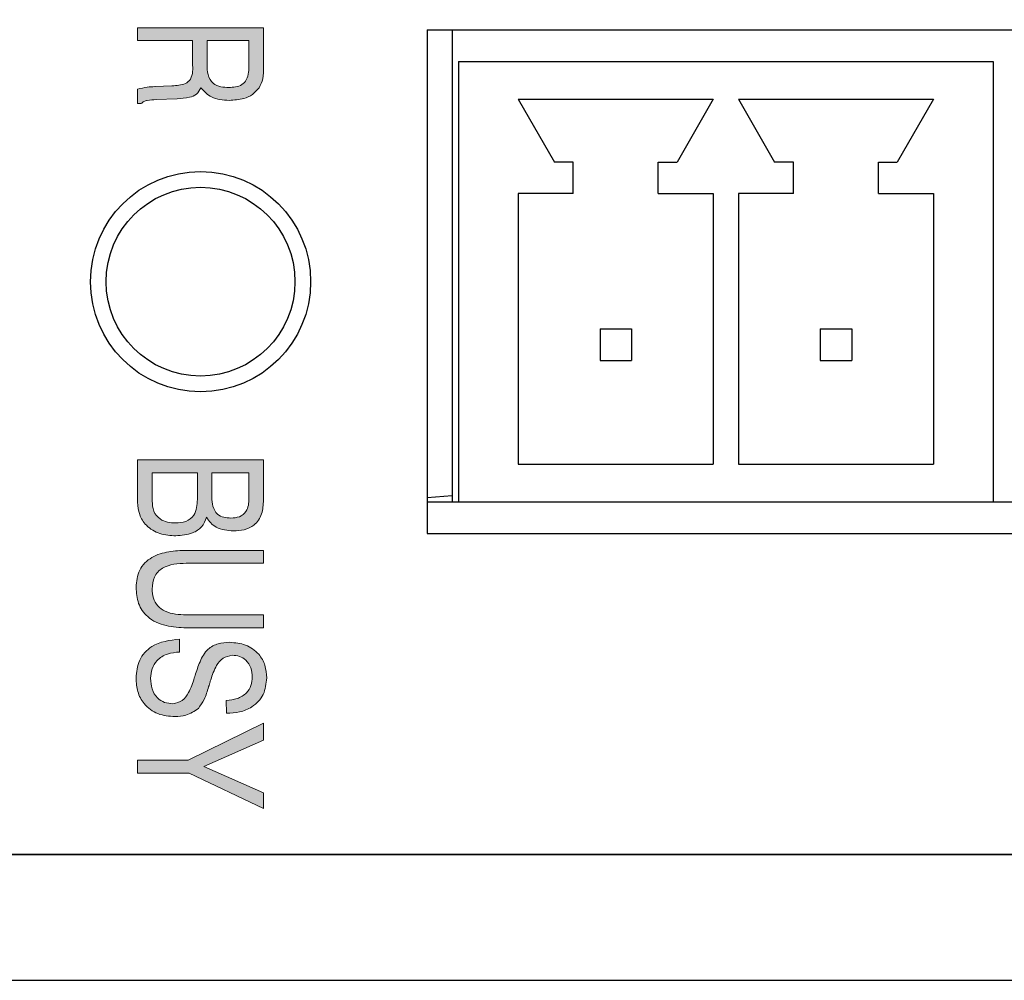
# Model space of a CAD drawing. Header units: millimetres. Extents: x 28 to 178, y 29 to 265.
# Tile 2 of 92: x 66 to 81, y 29 to 45. Entities that reach past the tile are written whole.
import ezdxf

# ---------------------------------------------------------------- set-up
doc = ezdxf.new("R2010")
doc.units = ezdxf.units.MM
doc.layers.add('TEXT', color=4, linetype='Continuous', lineweight=5)

msp = doc.modelspace()

# ---------------------------------------------------------------- hatches: boundary and pattern name
at = {"layer": 'TEXT'}
h = msp.add_hatch(color=256, dxfattribs=at)
edge = h.paths.add_edge_path(flags=16)
edge.add_spline(control_points=[(57.945, 47.984), (57.986, 47.986), (58.068, 47.99), (58.181, 48.047), (58.284, 48.198), (58.289, 48.337), (58.293, 48.435)], knot_values=[0, 0, 0, 0, 0.187337, 0.373826, 0.560348, 1, 1, 1, 1], degree=3, periodic=0)
edge.add_line((58.293, 48.435), (58.293, 48.932))
edge.add_line((58.293, 48.932), (57.575, 48.932))
edge.add_line((57.575, 48.932), (57.575, 48.406))
edge.add_spline(control_points=[(57.575, 48.406), (57.578, 48.346), (57.584, 48.226), (57.666, 48.072), (57.804, 47.993), (57.898, 47.987), (57.945, 47.984)], knot_values=[0, 0, 0, 0, 0.280991, 0.559743, 0.77936, 1, 1, 1, 1], degree=3, periodic=0)
edge = h.paths.add_edge_path(flags=16)
edge.add_line((61.793, 48.435), (61.793, 48.932))
edge.add_line((61.793, 48.932), (61.075, 48.932))
edge.add_line((61.075, 48.932), (61.075, 48.406))
edge.add_spline(control_points=[(61.075, 48.406), (61.078, 48.346), (61.084, 48.226), (61.166, 48.072), (61.304, 47.993), (61.398, 47.987), (61.445, 47.984)], knot_values=[0, 0, 0, 0, 0.280991, 0.559743, 0.77936, 1, 1, 1, 1], degree=3, periodic=0)
edge.add_spline(control_points=[(61.445, 47.984), (61.486, 47.986), (61.568, 47.99), (61.681, 48.047), (61.784, 48.198), (61.789, 48.337), (61.793, 48.435)], knot_values=[0, 0, 0, 0, 0.187337, 0.373826, 0.560348, 1, 1, 1, 1], degree=3, periodic=0)
edge = h.paths.add_edge_path(flags=16)
edge.add_line((62.614, 48.456), (62.614, 48.932))
edge.add_line((62.614, 48.932), (62.024, 48.932))
edge.add_line((62.024, 48.932), (62.024, 48.477))
edge.add_spline(control_points=[(62.024, 48.477), (62.026, 48.424), (62.03, 48.319), (62.083, 48.175), (62.201, 48.094), (62.284, 48.089), (62.326, 48.086)], knot_values=[0, 0, 0, 0, 0.281371, 0.560561, 0.779461, 1, 1, 1, 1], degree=3, periodic=0)
edge.add_spline(control_points=[(62.326, 48.086), (62.359, 48.088), (62.426, 48.092), (62.518, 48.139), (62.605, 48.261), (62.61, 48.376), (62.614, 48.456)], knot_values=[0, 0, 0, 0, 0.187339, 0.373882, 0.56049, 1, 1, 1, 1], degree=3, periodic=0)
edge = h.paths.add_edge_path(flags=16)
edge.add_line((59.114, 48.932), (58.524, 48.932))
edge.add_line((58.524, 48.932), (58.524, 48.477))
edge.add_spline(control_points=[(58.524, 48.477), (58.526, 48.424), (58.53, 48.319), (58.583, 48.175), (58.701, 48.094), (58.784, 48.089), (58.826, 48.086)], knot_values=[0, 0, 0, 0, 0.281371, 0.560561, 0.779461, 1, 1, 1, 1], degree=3, periodic=0)
edge.add_spline(control_points=[(58.826, 48.086), (58.859, 48.088), (58.926, 48.092), (59.018, 48.139), (59.105, 48.261), (59.11, 48.376), (59.114, 48.456)], knot_values=[0, 0, 0, 0, 0.187339, 0.373883, 0.560491, 1, 1, 1, 1], degree=3, periodic=0)
edge.add_line((59.114, 48.456), (59.114, 48.932))
h.paths.add_polyline_path([(55.556, 48.502), (54.665, 48.814), (54.665, 48.195)], flags=16)
h.paths.add_polyline_path([(51.165, 48.814), (51.165, 48.195), (52.056, 48.502)], flags=16)
h.paths.add_polyline_path([(56.244, 49.314), (56.244, 47.714), (56.444, 47.714), (56.444, 49.314)])
h.paths.add_polyline_path([(63.244, 49.314), (63.244, 47.714), (63.444, 47.714), (63.444, 49.314)])
h.paths.add_polyline_path([(50.344, 49.11), (50.344, 49.381), (52.344, 48.651), (52.344, 48.353), (50.344, 47.612), (50.344, 47.905), (50.934, 48.115), (50.934, 48.898)])
edge = h.paths.add_edge_path()
edge.add_line((60.844, 48.382), (60.844, 49.214))
edge.add_line((60.844, 49.214), (62.844, 49.214))
edge.add_line((62.844, 49.214), (62.844, 48.421))
edge.add_spline(control_points=[(62.844, 48.421), (62.841, 48.338), (62.834, 48.173), (62.745, 47.95), (62.563, 47.818), (62.432, 47.809), (62.366, 47.804)], knot_values=[0, 0, 0, 0, 0.281273, 0.560651, 0.779716, 1, 1, 1, 1], degree=3, periodic=0)
edge.add_spline(control_points=[(62.366, 47.804), (62.314, 47.808), (62.211, 47.815), (62.041, 47.906), (61.979, 48.027), (61.941, 48.101)], knot_values=[0, 0, 0, 0, 0.281015, 0.561427, 1, 1, 1, 1], degree=3, periodic=0)
edge.add_spline(control_points=[(61.941, 48.101), (61.924, 48.038), (61.89, 47.912), (61.759, 47.778), (61.604, 47.711), (61.502, 47.705), (61.451, 47.702)], knot_values=[0, 0, 0, 0, 0.279974, 0.559224, 0.779439, 1, 1, 1, 1], degree=3, periodic=0)
edge.add_spline(control_points=[(61.451, 47.702), (61.354, 47.711), (61.161, 47.731), (60.952, 47.924), (60.857, 48.155), (60.848, 48.307), (60.844, 48.382)], knot_values=[0, 0, 0, 0, 0.27961, 0.558412, 0.778921, 1, 1, 1, 1], degree=3, periodic=0)
edge = h.paths.add_edge_path()
edge.add_line((57.344, 48.382), (57.344, 49.214))
edge.add_line((57.344, 49.214), (59.344, 49.214))
edge.add_line((59.344, 49.214), (59.344, 48.421))
edge.add_spline(control_points=[(59.344, 48.421), (59.341, 48.338), (59.334, 48.173), (59.245, 47.95), (59.063, 47.818), (58.932, 47.809), (58.866, 47.804)], knot_values=[0, 0, 0, 0, 0.281273, 0.560651, 0.779716, 1, 1, 1, 1], degree=3, periodic=0)
edge.add_spline(control_points=[(58.866, 47.804), (58.814, 47.808), (58.711, 47.815), (58.541, 47.906), (58.479, 48.027), (58.441, 48.101)], knot_values=[0, 0, 0, 0, 0.281015, 0.561427, 1, 1, 1, 1], degree=3, periodic=0)
edge.add_spline(control_points=[(58.441, 48.101), (58.424, 48.038), (58.39, 47.912), (58.259, 47.778), (58.104, 47.711), (58.002, 47.705), (57.951, 47.702)], knot_values=[0, 0, 0, 0, 0.279974, 0.559224, 0.779439, 1, 1, 1, 1], degree=3, periodic=0)
edge.add_spline(control_points=[(57.951, 47.702), (57.854, 47.711), (57.661, 47.731), (57.452, 47.924), (57.357, 48.155), (57.348, 48.307), (57.344, 48.382)], knot_values=[0, 0, 0, 0, 0.279614, 0.558412, 0.778922, 1, 1, 1, 1], degree=3, periodic=0)
h.paths.add_polyline_path([(53.844, 49.11), (53.844, 49.381), (55.844, 48.651), (55.844, 48.353), (53.844, 47.612), (53.844, 47.905), (54.434, 48.115), (54.434, 48.898)])
edge = h.paths.add_edge_path(flags=16)
edge.add_line((68.721, 50.761), (68.721, 50.39))
edge.add_spline(control_points=[(68.721, 50.39), (68.723, 50.336), (68.725, 50.229), (68.807, 50.09), (68.944, 50.047), (69.028, 50.044), (69.069, 50.043)], knot_values=[0, 0, 0, 0, 0.281626, 0.557986, 0.778414, 1, 1, 1, 1], degree=3, periodic=0)
edge.add_spline(control_points=[(69.069, 50.043), (69.121, 50.044), (69.224, 50.048), (69.36, 50.122), (69.409, 50.251), (69.412, 50.332), (69.414, 50.373)], knot_values=[0, 0, 0, 0, 0.281392, 0.558773, 0.778749, 1, 1, 1, 1], degree=3, periodic=0)
edge.add_line((69.414, 50.373), (69.414, 50.761))
edge.add_line((69.414, 50.761), (68.721, 50.761))
edge = h.paths.add_edge_path(flags=16)
edge.add_line((69.414, 43.95), (69.414, 44.327))
edge.add_line((69.414, 44.327), (68.747, 44.327))
edge.add_line((68.747, 44.327), (68.747, 43.95))
edge.add_spline(control_points=[(68.747, 43.95), (68.749, 43.895), (68.752, 43.786), (68.827, 43.639), (68.965, 43.586), (69.051, 43.583), (69.094, 43.581)], knot_values=[0, 0, 0, 0, 0.281428, 0.558731, 0.778742, 1, 1, 1, 1], degree=3, periodic=0)
edge.add_spline(control_points=[(69.094, 43.581), (69.13, 43.583), (69.201, 43.585), (69.305, 43.618), (69.412, 43.74), (69.413, 43.864), (69.414, 43.95)], knot_values=[0, 0, 0, 0, 0.187756, 0.374786, 0.5604, 1, 1, 1, 1], degree=3, periodic=0)
edge = h.paths.add_edge_path(flags=16)
edge.add_spline(control_points=[(69.465, 48.913), (69.462, 48.958), (69.456, 49.049), (69.379, 49.218), (69.194, 49.364), (68.93, 49.443), (68.748, 49.449), (68.657, 49.453)], knot_values=[0, 0, 0, 0, 0.125247, 0.250375, 0.498938, 0.749162, 1, 1, 1, 1], degree=3, periodic=0)
edge.add_spline(control_points=[(68.657, 49.453), (68.472, 49.442), (68.195, 49.425), (67.936, 49.217), (67.858, 49.049), (67.852, 48.958), (67.85, 48.913)], knot_values=[0, 0, 0, 0, 0.499405, 0.748766, 0.874316, 1, 1, 1, 1], degree=3, periodic=0)
edge.add_spline(control_points=[(67.85, 48.913), (67.852, 48.867), (67.858, 48.777), (67.937, 48.609), (68.122, 48.464), (68.385, 48.386), (68.566, 48.379), (68.657, 48.376)], knot_values=[0, 0, 0, 0, 0.125255, 0.250371, 0.49888, 0.749155, 1, 1, 1, 1], degree=3, periodic=0)
edge.add_spline(control_points=[(68.657, 48.376), (68.748, 48.379), (68.929, 48.386), (69.192, 48.464), (69.378, 48.609), (69.456, 48.777), (69.462, 48.867), (69.465, 48.913)], knot_values=[0, 0, 0, 0, 0.25084, 0.501083, 0.749634, 0.874755, 1, 1, 1, 1], degree=3, periodic=0)
h.paths.add_polyline_path([(67.644, 44.786), (67.644, 45.914), (69.644, 45.914), (69.644, 44.804), (69.414, 44.804), (69.414, 45.709), (68.798, 45.709), (68.798, 44.873), (68.567, 44.873), (68.567, 45.709), (67.875, 45.709), (67.875, 44.786)])
edge = h.paths.add_edge_path()
edge.add_spline(control_points=[(67.619, 48.913), (67.634, 49.034), (67.666, 49.277), (67.954, 49.528), (68.297, 49.643), (68.537, 49.653), (68.657, 49.658)], knot_values=[0, 0, 0, 0, 0.248887, 0.497918, 0.748608, 1, 1, 1, 1], degree=3, periodic=0)
edge.add_spline(control_points=[(68.657, 49.658), (68.777, 49.653), (69.018, 49.643), (69.36, 49.528), (69.649, 49.277), (69.68, 49.034), (69.696, 48.913)], knot_values=[0, 0, 0, 0, 0.251382, 0.502045, 0.75109, 1, 1, 1, 1], degree=3, periodic=0)
edge.add_spline(control_points=[(69.696, 48.913), (69.68, 48.792), (69.649, 48.549), (69.36, 48.3), (69.017, 48.186), (68.777, 48.176), (68.657, 48.171)], knot_values=[0, 0, 0, 0, 0.248845, 0.497898, 0.748594, 1, 1, 1, 1], degree=3, periodic=0)
edge.add_spline(control_points=[(68.657, 48.171), (68.537, 48.176), (68.297, 48.186), (67.955, 48.3), (67.666, 48.549), (67.634, 48.792), (67.619, 48.913)], knot_values=[0, 0, 0, 0, 0.251411, 0.502114, 0.751146, 1, 1, 1, 1], degree=3, periodic=0)
edge = h.paths.add_edge_path()
edge.add_line((67.644, 50.761), (67.644, 50.966))
edge.add_line((67.644, 50.966), (69.644, 50.966))
edge.add_line((69.644, 50.966), (69.644, 50.383))
edge.add_spline(control_points=[(69.644, 50.383), (69.645, 50.314), (69.647, 50.192), (69.593, 50.084), (69.569, 50.036)], knot_values=[0, 0, 0, 0, 0.561338, 1, 1, 1, 1], degree=3, periodic=0)
edge.add_spline(control_points=[(69.569, 50.036), (69.533, 49.998), (69.462, 49.92), (69.283, 49.851), (69.149, 49.843), (69.067, 49.838)], knot_values=[0, 0, 0, 0, 0.27936, 0.559638, 1, 1, 1, 1], degree=3, periodic=0)
edge.add_spline(control_points=[(69.067, 49.838), (68.961, 49.844), (68.771, 49.855), (68.631, 49.983), (68.57, 50.039)], knot_values=[0, 0, 0, 0, 0.561053, 1, 1, 1, 1], degree=3, periodic=0)
edge.add_spline(control_points=[(68.57, 50.039), (68.54, 50.108), (68.486, 50.231), (68.489, 50.365), (68.491, 50.425)], knot_values=[0, 0, 0, 0, 0.556672, 1, 1, 1, 1], degree=3, periodic=0)
edge.add_line((68.491, 50.425), (68.491, 50.761))
edge.add_line((68.491, 50.761), (67.644, 50.761))
h.paths.add_polyline_path([(67.644, 47.427), (67.644, 47.658), (69.644, 48.068), (69.644, 47.86), (68.045, 47.531), (69.644, 47.196), (69.644, 46.976), (68.056, 46.638), (69.644, 46.319), (69.644, 46.12), (67.644, 46.53), (67.644, 46.735), (69.293, 47.088)])
edge = h.paths.add_edge_path()
edge.add_line((67.644, 44.53), (69.644, 44.53))
edge.add_line((69.644, 44.53), (69.644, 43.914))
edge.add_spline(control_points=[(69.644, 43.914), (69.646, 43.847), (69.649, 43.729), (69.597, 43.622), (69.575, 43.575)], knot_values=[0, 0, 0, 0, 0.561513, 1, 1, 1, 1], degree=3, periodic=0)
edge.add_spline(control_points=[(69.575, 43.575), (69.541, 43.538), (69.475, 43.462), (69.306, 43.389), (69.177, 43.381), (69.099, 43.376)], knot_values=[0, 0, 0, 0, 0.279577, 0.559825, 1, 1, 1, 1], degree=3, periodic=0)
edge.add_spline(control_points=[(69.099, 43.376), (68.999, 43.382), (68.821, 43.392), (68.702, 43.521), (68.649, 43.577)], knot_values=[0, 0, 0, 0, 0.561195, 1, 1, 1, 1], degree=3, periodic=0)
edge.add_spline(control_points=[(68.649, 43.577), (68.63, 43.539), (68.59, 43.464), (68.443, 43.412), (68.338, 43.406), (68.273, 43.402)], knot_values=[0, 0, 0, 0, 0.278471, 0.557909, 1, 1, 1, 1], degree=3, periodic=0)
edge.add_line((68.273, 43.402), (67.937, 43.389))
edge.add_spline(control_points=[(67.937, 43.389), (67.891, 43.386), (67.826, 43.383), (67.742, 43.362), (67.715, 43.337), (67.701, 43.325)], knot_values=[0, 0, 0, 0, 0.561158, 0.781307, 1, 1, 1, 1], degree=3, periodic=0)
edge.add_line((67.701, 43.325), (67.644, 43.325))
edge.add_line((67.644, 43.325), (67.644, 43.555))
edge.add_spline(control_points=[(67.644, 43.555), (67.694, 43.567), (67.784, 43.588), (67.876, 43.593), (67.916, 43.595)], knot_values=[0, 0, 0, 0, 0.559232, 1, 1, 1, 1], degree=3, periodic=0)
edge.add_line((67.916, 43.595), (67.925, 43.595))
edge.add_line((67.925, 43.595), (68.19, 43.607))
edge.add_spline(control_points=[(68.19, 43.607), (68.226, 43.61), (68.298, 43.616), (68.407, 43.633), (68.53, 43.748), (68.522, 43.877), (68.516, 43.968)], knot_values=[0, 0, 0, 0, 0.188128, 0.375965, 0.559132, 1, 1, 1, 1], degree=3, periodic=0)
edge.add_line((68.516, 43.968), (68.516, 44.325))
edge.add_line((68.516, 44.325), (67.644, 44.325))
edge.add_line((67.644, 44.325), (67.644, 44.53))
edge = h.paths.add_edge_path(flags=16)
edge.add_spline(control_points=[(67.875, 37.011), (67.879, 36.956), (67.886, 36.847), (67.986, 36.722), (68.118, 36.669), (68.203, 36.665), (68.245, 36.663)], knot_values=[0, 0, 0, 0, 0.280467, 0.558477, 0.778832, 1, 1, 1, 1], degree=3, periodic=0)
edge.add_spline(control_points=[(68.245, 36.663), (68.301, 36.666), (68.411, 36.671), (68.542, 36.77), (68.587, 36.907), (68.591, 36.993), (68.593, 37.036)], knot_values=[0, 0, 0, 0, 0.280908, 0.558259, 0.77865, 1, 1, 1, 1], degree=3, periodic=0)
edge.add_line((68.593, 37.036), (68.593, 37.458))
edge.add_line((68.593, 37.458), (67.875, 37.458))
edge.add_line((67.875, 37.458), (67.875, 37.011))
edge = h.paths.add_edge_path(flags=16)
edge.add_line((69.414, 37.458), (68.824, 37.458))
edge.add_line((68.824, 37.458), (68.824, 37.071))
edge.add_spline(control_points=[(68.824, 37.071), (68.826, 37.023), (68.83, 36.927), (68.896, 36.801), (69.012, 36.745), (69.088, 36.742), (69.126, 36.74)], knot_values=[0, 0, 0, 0, 0.281168, 0.559243, 0.778962, 1, 1, 1, 1], degree=3, periodic=0)
edge.add_spline(control_points=[(69.126, 36.74), (69.172, 36.743), (69.264, 36.748), (69.371, 36.833), (69.409, 36.946), (69.412, 37.018), (69.414, 37.054)], knot_values=[0, 0, 0, 0, 0.280638, 0.558168, 0.778664, 1, 1, 1, 1], degree=3, periodic=0)
edge.add_line((69.414, 37.054), (69.414, 37.458))
edge = h.paths.add_edge_path()
edge.add_spline(control_points=[(67.619, 34.195), (67.628, 34.294), (67.645, 34.491), (67.899, 34.768), (68.155, 34.799), (68.311, 34.817)], knot_values=[0, 0, 0, 0, 0.280922, 0.560288, 1, 1, 1, 1], degree=3, periodic=0)
edge.add_line((68.311, 34.817), (68.311, 34.612))
edge.add_spline(control_points=[(68.311, 34.612), (68.245, 34.606), (68.115, 34.595), (67.954, 34.495), (67.862, 34.348), (67.854, 34.245), (67.85, 34.194)], knot_values=[0, 0, 0, 0, 0.280545, 0.559731, 0.779585, 1, 1, 1, 1], degree=3, periodic=0)
edge.add_spline(control_points=[(67.85, 34.194), (67.853, 34.137), (67.86, 34.023), (67.944, 33.882), (68.07, 33.801), (68.16, 33.795), (68.204, 33.791)], knot_values=[0, 0, 0, 0, 0.280684, 0.55978, 0.779531, 1, 1, 1, 1], degree=3, periodic=0)
edge.add_spline(control_points=[(68.204, 33.791), (68.257, 33.803), (68.363, 33.828), (68.476, 33.993), (68.519, 34.121), (68.545, 34.2)], knot_values=[0, 0, 0, 0, 0.276981, 0.557566, 1, 1, 1, 1], degree=3, periodic=0)
edge.add_spline(control_points=[(68.545, 34.2), (68.547, 34.207), (68.551, 34.219), (68.554, 34.232), (68.556, 34.237)], knot_values=[0, 0, 0, 0, 0.560004, 1, 1, 1, 1], degree=3, periodic=0)
edge.add_spline(control_points=[(68.556, 34.237), (68.58, 34.311), (68.629, 34.459), (68.735, 34.659), (68.922, 34.756), (69.045, 34.763), (69.106, 34.766)], knot_values=[0, 0, 0, 0, 0.281078, 0.560684, 0.779693, 1, 1, 1, 1], degree=3, periodic=0)
edge.add_spline(control_points=[(69.106, 34.766), (69.193, 34.759), (69.365, 34.745), (69.569, 34.601), (69.681, 34.404), (69.691, 34.269), (69.696, 34.201)], knot_values=[0, 0, 0, 0, 0.280274, 0.559482, 0.779466, 1, 1, 1, 1], degree=3, periodic=0)
edge.add_spline(control_points=[(69.696, 34.201), (69.687, 34.11), (69.668, 33.929), (69.484, 33.736), (69.267, 33.65), (69.126, 33.642), (69.055, 33.638)], knot_values=[0, 0, 0, 0, 0.279626, 0.558248, 0.778828, 1, 1, 1, 1], degree=3, periodic=0)
edge.add_line((69.055, 33.638), (69.053, 33.843))
edge.add_spline(control_points=[(69.053, 33.843), (69.112, 33.849), (69.227, 33.861), (69.373, 33.946), (69.455, 34.077), (69.462, 34.169), (69.465, 34.215)], knot_values=[0, 0, 0, 0, 0.280777, 0.559903, 0.779584, 1, 1, 1, 1], degree=3, periodic=0)
edge.add_spline(control_points=[(69.465, 34.215), (69.461, 34.264), (69.454, 34.363), (69.376, 34.483), (69.265, 34.552), (69.187, 34.558), (69.148, 34.561)], knot_values=[0, 0, 0, 0, 0.280435, 0.559534, 0.77948, 1, 1, 1, 1], degree=3, periodic=0)
edge.add_spline(control_points=[(69.148, 34.561), (69.096, 34.55), (68.992, 34.53), (68.874, 34.374), (68.832, 34.248), (68.806, 34.171)], knot_values=[0, 0, 0, 0, 0.277523, 0.557919, 1, 1, 1, 1], degree=3, periodic=0)
edge.add_spline(control_points=[(68.806, 34.171), (68.801, 34.155), (68.792, 34.125), (68.783, 34.095), (68.779, 34.082)], knot_values=[0, 0, 0, 0, 0.559991, 1, 1, 1, 1], degree=3, periodic=0)
edge.add_spline(control_points=[(68.779, 34.082), (68.778, 34.078), (68.776, 34.07), (68.773, 34.063), (68.772, 34.059)], knot_values=[0, 0, 0, 0, 0.559919, 1, 1, 1, 1], degree=3, periodic=0)
edge.add_spline(control_points=[(68.772, 34.059), (68.752, 33.99), (68.716, 33.867), (68.642, 33.763), (68.609, 33.717)], knot_values=[0, 0, 0, 0, 0.561108, 1, 1, 1, 1], degree=3, periodic=0)
edge.add_spline(control_points=[(68.609, 33.717), (68.546, 33.674), (68.433, 33.595), (68.296, 33.589), (68.236, 33.586)], knot_values=[0, 0, 0, 0, 0.558314, 1, 1, 1, 1], degree=3, periodic=0)
edge.add_spline(control_points=[(68.236, 33.586), (68.144, 33.593), (67.96, 33.608), (67.745, 33.766), (67.633, 33.979), (67.623, 34.123), (67.619, 34.195)], knot_values=[0, 0, 0, 0, 0.28025, 0.559232, 0.779281, 1, 1, 1, 1], degree=3, periodic=0)
edge = h.paths.add_edge_path()
edge.add_line((67.644, 36.991), (67.644, 37.663))
edge.add_line((67.644, 37.663), (69.644, 37.663))
edge.add_line((69.644, 37.663), (69.644, 37.024))
edge.add_spline(control_points=[(69.644, 37.024), (69.641, 36.951), (69.633, 36.804), (69.515, 36.623), (69.339, 36.544), (69.224, 36.538), (69.166, 36.535)], knot_values=[0, 0, 0, 0, 0.280858, 0.558961, 0.778964, 1, 1, 1, 1], degree=3, periodic=0)
edge.add_spline(control_points=[(69.166, 36.535), (69.071, 36.544), (68.938, 36.556), (68.8, 36.658), (68.761, 36.721), (68.741, 36.752)], knot_values=[0, 0, 0, 0, 0.558175, 0.779061, 1, 1, 1, 1], degree=3, periodic=0)
edge.add_spline(control_points=[(68.741, 36.752), (68.719, 36.698), (68.674, 36.59), (68.49, 36.477), (68.342, 36.465), (68.251, 36.458)], knot_values=[0, 0, 0, 0, 0.279161, 0.559451, 1, 1, 1, 1], degree=3, periodic=0)
edge.add_spline(control_points=[(68.251, 36.458), (68.166, 36.463), (67.995, 36.474), (67.783, 36.6), (67.66, 36.79), (67.65, 36.924), (67.644, 36.991)], knot_values=[0, 0, 0, 0, 0.280662, 0.559886, 0.779599, 1, 1, 1, 1], degree=3, periodic=0)
edge = h.paths.add_edge_path()
edge.add_spline(control_points=[(67.619, 35.638), (67.628, 35.734), (67.641, 35.877), (67.754, 36.033), (67.906, 36.147), (68.138, 36.217), (68.326, 36.224), (68.42, 36.227)], knot_values=[0, 0, 0, 0, 0.248941, 0.37405, 0.499272, 0.749193, 1, 1, 1, 1], degree=3, periodic=0)
edge.add_line((68.42, 36.227), (69.644, 36.227))
edge.add_line((69.644, 36.227), (69.644, 36.022))
edge.add_line((69.644, 36.022), (68.418, 36.022))
edge.add_spline(control_points=[(68.418, 36.022), (68.284, 36.016), (68.116, 36.008), (67.961, 35.887), (67.889, 35.777), (67.881, 35.679), (67.875, 35.613)], knot_values=[0, 0, 0, 0, 0.498565, 0.624192, 0.749745, 1, 1, 1, 1], degree=3, periodic=0)
edge.add_spline(control_points=[(67.875, 35.613), (67.878, 35.565), (67.884, 35.468), (67.957, 35.336), (68.136, 35.215), (68.302, 35.207), (68.418, 35.202)], knot_values=[0, 0, 0, 0, 0.187214, 0.373645, 0.560361, 1, 1, 1, 1], degree=3, periodic=0)
edge.add_line((68.418, 35.202), (69.644, 35.202))
edge.add_line((69.644, 35.202), (69.644, 34.996))
edge.add_line((69.644, 34.996), (68.42, 34.996))
edge.add_spline(control_points=[(68.42, 34.996), (68.311, 35.001), (68.094, 35.011), (67.804, 35.138), (67.637, 35.379), (67.625, 35.552), (67.619, 35.638)], knot_values=[0, 0, 0, 0, 0.281148, 0.560421, 0.779641, 1, 1, 1, 1], degree=3, periodic=0)
h.paths.add_polyline_path([(68.465, 32.689), (67.644, 32.689), (67.644, 32.894), (68.446, 32.894), (69.644, 33.484), (69.644, 33.209), (68.698, 32.793), (69.644, 32.377), (69.644, 32.125)])

# ---------------------------------------------------------------- linework, layer by layer
at = {"color": 7, "linetype": 'Continuous', "lineweight": 30}
for p, q in [((72.244, 44.496), (81.744, 44.496)), ((72.244, 44.496), (72.244, 36.496)), ((72.644, 44.496), (72.644, 37.1)), ((72.744, 43.996), (72.744, 36.996)), ((72.744, 43.996), (81.244, 43.996)), ((81.244, 43.996), (81.244, 36.996)), ((73.694, 43.396), (76.794, 43.396)), ((73.694, 43.396), (74.269, 42.396)), ((76.794, 43.396), (76.219, 42.396)), ((77.194, 43.396), (80.294, 43.396)), ((77.194, 43.396), (77.769, 42.396)), ((80.294, 43.396), (79.719, 42.396)), ((74.569, 42.396), (74.269, 42.396)), ((74.569, 41.896), (74.569, 42.396)), ((75.919, 41.896), (75.919, 42.396)), ((75.919, 42.396), (76.219, 42.396)), ((78.069, 42.396), (77.769, 42.396)), ((78.069, 41.896), (78.069, 42.396)), ((79.419, 41.896), (79.419, 42.396)), ((79.419, 42.396), (79.719, 42.396)), ((74.569, 41.896), (73.694, 41.896)), ((73.694, 41.896), (73.694, 37.596)), ((75.919, 41.896), (76.794, 41.896)), ((76.794, 41.896), (76.794, 37.596)), ((78.069, 41.896), (77.194, 41.896)), ((77.194, 41.896), (77.194, 37.596)), ((79.419, 41.896), (80.294, 41.896)), ((80.294, 41.896), (80.294, 37.596)), ((74.994, 39.746), (74.994, 39.246)), ((74.994, 39.746), (75.494, 39.746)), ((75.494, 39.746), (75.494, 39.246)), ((78.494, 39.746), (78.494, 39.246)), ((78.494, 39.746), (78.994, 39.746)), ((78.994, 39.746), (78.994, 39.246)), ((74.994, 39.246), (75.494, 39.246)), ((78.494, 39.246), (78.994, 39.246)), ((73.694, 37.596), (76.794, 37.596)), ((77.194, 37.596), (80.294, 37.596)), ((72.244, 37.067), (72.644, 37.1)), ((72.644, 37.1), (72.644, 36.996)), ((72.244, 36.996), (72.744, 36.996)), ((72.744, 36.996), (81.244, 36.996)), ((81.244, 36.996), (81.594, 36.996)), ((72.244, 36.496), (99.644, 36.496)), ((41.144, 31.396), (107.144, 31.396)), ((102.144, 31.396), (46.144, 31.396)), ((41.144, 29.396), (107.144, 29.396))]:
    msp.add_line(p, q, dxfattribs=at)
for radius in [1.75, 1.5]:
    msp.add_circle((68.644, 40.496), radius, dxfattribs=at)
at = {"layer": 'TEXT'}
for p, q in [((67.644, 44.325), (67.644, 44.53)), ((67.644, 44.53), (69.644, 44.53)), ((69.644, 44.53), (69.644, 43.914)), ((68.516, 44.325), (67.644, 44.325)), ((68.516, 43.968), (68.516, 44.325)), ((68.747, 44.327), (68.747, 43.95)), ((69.414, 44.327), (68.747, 44.327)), ((69.414, 43.95), (69.414, 44.327)), ((67.644, 43.325), (67.644, 43.555)), ((67.916, 43.595), (67.925, 43.595)), ((67.925, 43.595), (68.19, 43.607)), ((68.273, 43.402), (67.937, 43.389)), ((67.701, 43.325), (67.644, 43.325)), ((67.644, 37.663), (69.644, 37.663)), ((67.644, 36.991), (67.644, 37.663)), ((69.644, 37.663), (69.644, 37.024)), ((68.593, 37.458), (67.875, 37.458)), ((67.875, 37.458), (67.875, 37.011)), ((68.593, 37.036), (68.593, 37.458)), ((68.824, 37.458), (68.824, 37.071)), ((69.414, 37.458), (68.824, 37.458)), ((69.414, 37.054), (69.414, 37.458)), ((68.42, 36.227), (69.644, 36.227)), ((69.644, 36.227), (69.644, 36.022)), ((69.644, 36.022), (68.418, 36.022)), ((68.418, 35.202), (69.644, 35.202)), ((69.644, 35.202), (69.644, 34.996)), ((69.644, 34.996), (68.42, 34.996)), ((68.311, 34.817), (68.311, 34.612)), ((69.055, 33.638), (69.053, 33.843)), ((68.446, 32.894), (69.644, 33.484)), ((69.644, 33.484), (69.644, 33.209)), ((69.644, 33.209), (68.698, 32.793)), ((67.644, 32.894), (68.446, 32.894)), ((67.644, 32.689), (67.644, 32.894)), ((68.698, 32.793), (69.644, 32.377)), ((68.465, 32.689), (67.644, 32.689)), ((69.644, 32.125), (68.465, 32.689)), ((69.644, 32.377), (69.644, 32.125))]:
    msp.add_line(p, q, dxfattribs=at)
for points, knots in [([(68.19, 43.607), (68.226, 43.61), (68.298, 43.616), (68.407, 43.633), (68.53, 43.748), (68.522, 43.877), (68.516, 43.968)], [0, 0, 0, 0, 0.188128, 0.375965, 0.559132, 1, 1, 1, 1]), ([(68.747, 43.95), (68.749, 43.895), (68.752, 43.786), (68.827, 43.639), (68.965, 43.586), (69.051, 43.583), (69.094, 43.581)], [0, 0, 0, 0, 0.281428, 0.558731, 0.778742, 1, 1, 1, 1]), ([(69.094, 43.581), (69.13, 43.583), (69.201, 43.585), (69.305, 43.618), (69.412, 43.74), (69.413, 43.864), (69.414, 43.95)], [0, 0, 0, 0, 0.187756, 0.374786, 0.5604, 1, 1, 1, 1]), ([(69.644, 43.914), (69.646, 43.847), (69.649, 43.729), (69.597, 43.622), (69.575, 43.575)], [0, 0, 0, 0, 0.561513, 1, 1, 1, 1]), ([(67.644, 43.555), (67.694, 43.567), (67.784, 43.588), (67.876, 43.593), (67.916, 43.595)], [0, 0, 0, 0, 0.559232, 1, 1, 1, 1]), ([(68.649, 43.577), (68.63, 43.539), (68.59, 43.464), (68.443, 43.412), (68.338, 43.406), (68.273, 43.402)], [0, 0, 0, 0, 0.278471, 0.557909, 1, 1, 1, 1]), ([(69.099, 43.376), (68.999, 43.382), (68.821, 43.392), (68.702, 43.521), (68.649, 43.577)], [0, 0, 0, 0, 0.561195, 1, 1, 1, 1]), ([(69.575, 43.575), (69.541, 43.538), (69.475, 43.462), (69.306, 43.389), (69.177, 43.381), (69.099, 43.376)], [0, 0, 0, 0, 0.279577, 0.559825, 1, 1, 1, 1]), ([(67.937, 43.389), (67.891, 43.386), (67.826, 43.383), (67.742, 43.362), (67.715, 43.337), (67.701, 43.325)], [0, 0, 0, 0, 0.561158, 0.781307, 1, 1, 1, 1]), ([(68.251, 36.458), (68.166, 36.463), (67.995, 36.474), (67.783, 36.6), (67.66, 36.79), (67.65, 36.924), (67.644, 36.991)], [0, 0, 0, 0, 0.280662, 0.559886, 0.779599, 1, 1, 1, 1]), ([(67.875, 37.011), (67.879, 36.956), (67.886, 36.847), (67.986, 36.722), (68.118, 36.669), (68.203, 36.665), (68.245, 36.663)], [0, 0, 0, 0, 0.280467, 0.558477, 0.778832, 1, 1, 1, 1]), ([(68.245, 36.663), (68.301, 36.666), (68.411, 36.671), (68.542, 36.77), (68.587, 36.907), (68.591, 36.993), (68.593, 37.036)], [0, 0, 0, 0, 0.280908, 0.558259, 0.77865, 1, 1, 1, 1]), ([(68.824, 37.071), (68.826, 37.023), (68.83, 36.927), (68.896, 36.801), (69.012, 36.745), (69.088, 36.742), (69.126, 36.74)], [0, 0, 0, 0, 0.281168, 0.559243, 0.778962, 1, 1, 1, 1]), ([(69.126, 36.74), (69.172, 36.743), (69.264, 36.748), (69.371, 36.833), (69.409, 36.946), (69.412, 37.018), (69.414, 37.054)], [0, 0, 0, 0, 0.280638, 0.5581681, 0.7786639, 1, 1, 1, 1]), ([(69.644, 37.024), (69.641, 36.951), (69.633, 36.804), (69.515, 36.623), (69.339, 36.544), (69.224, 36.538), (69.166, 36.535)], [0, 0, 0, 0, 0.280858, 0.558961, 0.778964, 1, 1, 1, 1]), ([(68.741, 36.752), (68.719, 36.698), (68.674, 36.59), (68.49, 36.477), (68.342, 36.465), (68.251, 36.458)], [0, 0, 0, 0, 0.279161, 0.559451, 1, 1, 1, 1]), ([(69.166, 36.535), (69.071, 36.544), (68.938, 36.556), (68.8, 36.658), (68.761, 36.721), (68.741, 36.752)], [0, 0, 0, 0, 0.558175, 0.779061, 1, 1, 1, 1]), ([(67.619, 35.638), (67.628, 35.734), (67.641, 35.877), (67.754, 36.033), (67.906, 36.147), (68.138, 36.217), (68.326, 36.224), (68.42, 36.227)], [0, 0, 0, 0, 0.248941, 0.37405, 0.499272, 0.749193, 1, 1, 1, 1]), ([(68.418, 36.022), (68.284, 36.016), (68.116, 36.008), (67.961, 35.887), (67.889, 35.777), (67.881, 35.679), (67.875, 35.613)], [0, 0, 0, 0, 0.498565, 0.624192, 0.749745, 1, 1, 1, 1]), ([(68.42, 34.996), (68.311, 35.001), (68.094, 35.011), (67.804, 35.138), (67.637, 35.379), (67.625, 35.552), (67.619, 35.638)], [0, 0, 0, 0, 0.281148, 0.560421, 0.779641, 1, 1, 1, 1]), ([(67.875, 35.613), (67.878, 35.565), (67.884, 35.468), (67.957, 35.336), (68.136, 35.215), (68.302, 35.207), (68.418, 35.202)], [0, 0, 0, 0, 0.187214, 0.373645, 0.560361, 1, 1, 1, 1]), ([(67.619, 34.195), (67.628, 34.294), (67.645, 34.491), (67.899, 34.768), (68.155, 34.799), (68.311, 34.817)], [0, 0, 0, 0, 0.280922, 0.560288, 1, 1, 1, 1]), ([(68.556, 34.237), (68.58, 34.311), (68.629, 34.459), (68.735, 34.659), (68.922, 34.756), (69.045, 34.763), (69.106, 34.766)], [0, 0, 0, 0, 0.281078, 0.560684, 0.779693, 1, 1, 1, 1]), ([(69.106, 34.766), (69.193, 34.759), (69.365, 34.745), (69.569, 34.601), (69.681, 34.404), (69.691, 34.269), (69.696, 34.201)], [0, 0, 0, 0, 0.280274, 0.559482, 0.779466, 1, 1, 1, 1]), ([(68.311, 34.612), (68.245, 34.606), (68.115, 34.595), (67.954, 34.495), (67.862, 34.348), (67.854, 34.245), (67.85, 34.194)], [0, 0, 0, 0, 0.280545, 0.559731, 0.779585, 1, 1, 1, 1]), ([(69.148, 34.561), (69.096, 34.55), (68.992, 34.53), (68.874, 34.374), (68.832, 34.248), (68.806, 34.171)], [0, 0, 0, 0, 0.2775228, 0.5579189, 1, 1, 1, 1]), ([(69.465, 34.215), (69.461, 34.264), (69.454, 34.363), (69.376, 34.483), (69.265, 34.552), (69.187, 34.558), (69.148, 34.561)], [0, 0, 0, 0, 0.280435, 0.559534, 0.77948, 1, 1, 1, 1]), ([(68.236, 33.586), (68.144, 33.593), (67.96, 33.608), (67.745, 33.766), (67.633, 33.979), (67.623, 34.123), (67.619, 34.195)], [0, 0, 0, 0, 0.28025, 0.559232, 0.779281, 1, 1, 1, 1]), ([(67.85, 34.194), (67.853, 34.137), (67.86, 34.023), (67.944, 33.882), (68.07, 33.801), (68.16, 33.795), (68.204, 33.791)], [0, 0, 0, 0, 0.280684, 0.55978, 0.779531, 1, 1, 1, 1]), ([(68.204, 33.791), (68.257, 33.803), (68.363, 33.828), (68.476, 33.993), (68.519, 34.121), (68.545, 34.2)], [0, 0, 0, 0, 0.276981, 0.557566, 1, 1, 1, 1]), ([(68.545, 34.2), (68.547, 34.207), (68.551, 34.219), (68.554, 34.232), (68.556, 34.237)], [0, 0, 0, 0, 0.560004, 1, 1, 1, 1]), ([(68.806, 34.171), (68.801, 34.155), (68.792, 34.125), (68.783, 34.095), (68.779, 34.082)], [0, 0, 0, 0, 0.559991, 1, 1, 1, 1]), ([(69.053, 33.843), (69.112, 33.849), (69.227, 33.861), (69.373, 33.946), (69.455, 34.077), (69.462, 34.169), (69.465, 34.215)], [0, 0, 0, 0, 0.280777, 0.559903, 0.779584, 1, 1, 1, 1]), ([(69.696, 34.201), (69.687, 34.11), (69.668, 33.929), (69.484, 33.736), (69.267, 33.65), (69.126, 33.642), (69.055, 33.638)], [0, 0, 0, 0, 0.279626, 0.558248, 0.778828, 1, 1, 1, 1]), ([(68.772, 34.059), (68.752, 33.99), (68.716, 33.867), (68.642, 33.763), (68.609, 33.717)], [0, 0, 0, 0, 0.5611078, 1, 1, 1, 1]), ([(68.779, 34.082), (68.778, 34.078), (68.776, 34.07), (68.773, 34.063), (68.772, 34.059)], [0, 0, 0, 0, 0.5599195, 1, 1, 1, 1]), ([(68.609, 33.717), (68.546, 33.674), (68.433, 33.595), (68.296, 33.589), (68.236, 33.586)], [0, 0, 0, 0, 0.558314, 1, 1, 1, 1])]:
    msp.add_open_spline(points, degree=3, knots=knots, dxfattribs=at)

doc.saveas('drawing.dxf')
